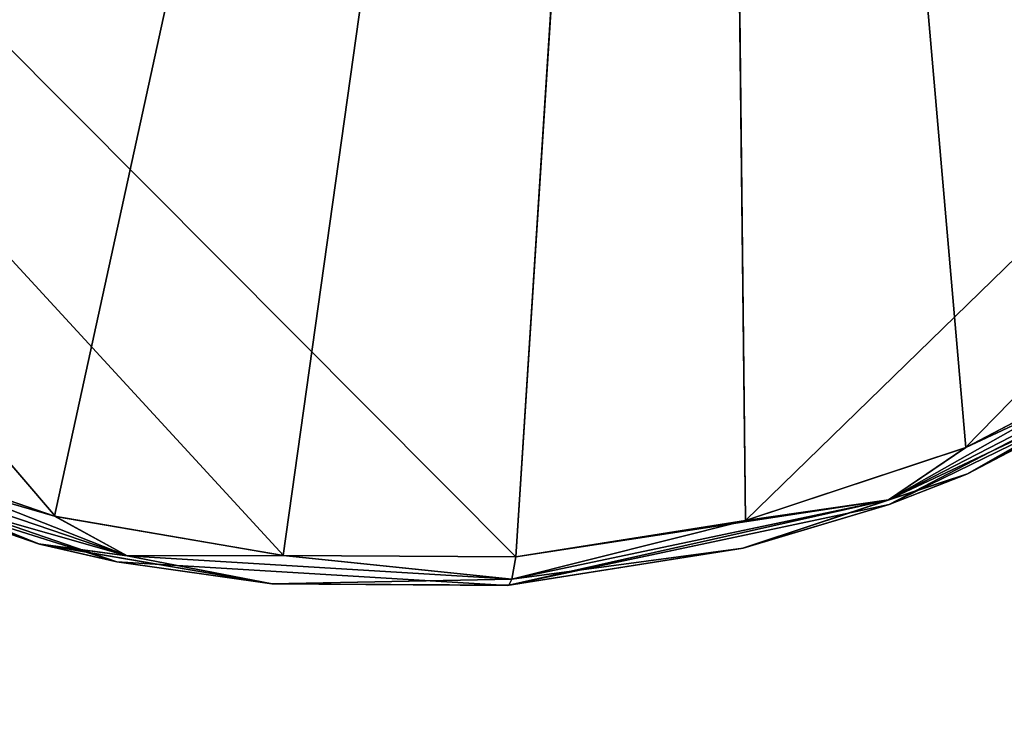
# Model space of a CAD drawing. Header units: millimetres. Extents: x -125 to 125, y -46 to 12.
# Tile 176 of 256: x 37.45 to 40.84, y -45.08 to -42.66. Entities that reach past the tile are written whole.
import ezdxf

# ---------------------------------------------------------------- set-up
doc = ezdxf.new("R2010")
doc.units = ezdxf.units.MM
doc.header["$LTSCALE"] = 26.699852
for name, color, linetype in [('130', 7, 'CONTINUOUS'), ('182', 7, 'CONTINUOUS'), ('183', 7, 'CONTINUOUS'), ('206', 7, 'CONTINUOUS'), ('247', 7, 'CONTINUOUS')]:
    doc.layers.add(name, color=color, linetype=linetype)

msp = doc.modelspace()

# ---------------------------------------------------------------- linework, layer by layer
at = {"layer": '130', "linetype": 'CONTINUOUS'}
for points in [[(41.6388, -43.708, 48.5863), (40.4447, -44.3281, 60.5438), (40.4447, -44.3281, 48.5863), (41.6388, -43.708, 48.5863)], [(41.6388, -43.708, 12.7137), (40.4447, -44.3281, 12.7137), (41.6388, -43.708, 0.7562), (41.6388, -43.708, 12.7137)], [(41.6388, -43.708, -11.2013), (40.4447, -44.3281, 0.7562), (40.4447, -44.3281, -11.2013), (41.6388, -43.708, -11.2013)], [(41.6388, -43.708, 60.5438), (40.4447, -44.3281, 60.5438), (41.6388, -43.708, 48.5863), (41.6388, -43.708, 60.5438)], [(41.6388, -43.708, 0.7562), (40.4447, -44.3281, 12.7137), (40.4447, -44.3281, 0.7562), (41.6388, -43.708, 0.7562)], [(41.6388, -43.708, 0.7562), (40.4447, -44.3281, 0.7562), (41.6388, -43.708, -11.2013), (41.6388, -43.708, 0.7562)], [(41.6388, -43.708, 72.5013), (40.4447, -44.3281, 72.5013), (41.6388, -43.708, 60.5438), (41.6388, -43.708, 72.5013)], [(41.6388, -43.708, 36.6287), (40.4447, -44.3281, 36.6287), (41.6388, -43.708, 24.6712), (41.6388, -43.708, 36.6287)], [(41.6388, -43.708, 24.6712), (40.4447, -44.3281, 36.6287), (40.4447, -44.3281, 24.6712), (41.6388, -43.708, 24.6712)], [(41.6388, -43.708, 36.6287), (40.4447, -44.3281, 48.5863), (40.4447, -44.3281, 36.6287), (41.6388, -43.708, 36.6287)], [(41.6388, -43.708, 60.5438), (40.4447, -44.3281, 72.5013), (40.4447, -44.3281, 60.5438), (41.6388, -43.708, 60.5438)], [(41.6388, -43.708, 48.5863), (40.4447, -44.3281, 48.5863), (41.6388, -43.708, 36.6287), (41.6388, -43.708, 48.5863)], [(41.6388, -43.708, 24.6712), (40.4447, -44.3281, 24.6712), (41.6388, -43.708, 12.7137), (41.6388, -43.708, 24.6712)], [(41.6388, -43.708, 12.7137), (40.4447, -44.3281, 24.6712), (40.4447, -44.3281, 12.7137), (41.6388, -43.708, 12.7137)], [(41.6388, -43.708, 96.4163), (40.4447, -44.3281, 96.4163), (41.6388, -43.708, 84.4588), (41.6388, -43.708, 96.4163)], [(41.6388, -43.708, 84.4588), (40.4447, -44.3281, 96.4163), (40.4447, -44.3281, 84.4588), (41.6388, -43.708, 84.4588)], [(41.6388, -43.708, 96.4163), (40.4447, -44.3281, 108.3738), (40.4447, -44.3281, 96.4163), (41.6388, -43.708, 96.4163)], [(41.6388, -43.708, -59.0314), (40.4447, -44.3281, -59.0314), (41.6388, -43.708, -70.9889), (41.6388, -43.708, -59.0314)], [(41.6388, -43.708, 84.4588), (40.4447, -44.3281, 84.4588), (41.6388, -43.708, 72.5013), (41.6388, -43.708, 84.4588)], [(41.6388, -43.708, 72.5013), (40.4447, -44.3281, 84.4588), (40.4447, -44.3281, 72.5013), (41.6388, -43.708, 72.5013)], [(41.6388, -43.708, -70.9889), (40.4447, -44.3281, -59.0314), (40.4447, -44.3281, -70.9889), (41.6388, -43.708, -70.9889)], [(41.6388, -43.708, -106.8615), (41.6388, -43.708, -94.9039), (40.4447, -44.3281, -94.9039), (41.6388, -43.708, -106.8615)], [(41.6388, -43.708, 108.3738), (40.7142, -44.2227, 117.111), (40.4447, -44.3281, 108.3738), (41.6388, -43.708, 108.3738)], [(40.4447, -44.3281, -106.8615), (41.6388, -43.708, -106.8615), (40.4447, -44.3281, -94.9039), (40.4447, -44.3281, -106.8615)], [(41.6388, -43.708, -106.8615), (40.4447, -44.3281, -106.8615), (41.426, -43.85, -116.8732), (41.6388, -43.708, -106.8615)], [(41.6388, -43.708, 108.3738), (40.4447, -44.3281, 108.3738), (41.6388, -43.708, 96.4163), (41.6388, -43.708, 108.3738)], [(41.6388, -43.708, -23.1588), (40.4447, -44.3281, -23.1588), (41.6388, -43.708, -35.1164), (41.6388, -43.708, -23.1588)], [(41.6388, -43.708, -94.9039), (40.4447, -44.3281, -82.9464), (40.4447, -44.3281, -94.9039), (41.6388, -43.708, -94.9039)], [(41.6388, -43.708, -82.9464), (40.4447, -44.3281, -82.9464), (41.6388, -43.708, -94.9039), (41.6388, -43.708, -82.9464)], [(41.6388, -43.708, -35.1164), (40.4447, -44.3281, -23.1588), (40.4447, -44.3281, -35.1164), (41.6388, -43.708, -35.1164)], [(41.6388, -43.708, -23.1588), (40.4447, -44.3281, -11.2013), (40.4447, -44.3281, -23.1588), (41.6388, -43.708, -23.1588)], [(41.6388, -43.708, -11.2013), (40.4447, -44.3281, -11.2013), (41.6388, -43.708, -23.1588), (41.6388, -43.708, -11.2013)], [(41.6388, -43.708, -59.0314), (40.4447, -44.3281, -47.0739), (40.4447, -44.3281, -59.0314), (41.6388, -43.708, -59.0314)], [(41.6388, -43.708, -47.0739), (40.4447, -44.3281, -47.0739), (41.6388, -43.708, -59.0314), (41.6388, -43.708, -47.0739)], [(41.6388, -43.708, -70.9889), (40.4447, -44.3281, -70.9889), (41.6388, -43.708, -82.9464), (41.6388, -43.708, -70.9889)], [(41.6388, -43.708, -35.1164), (40.4447, -44.3281, -35.1164), (41.6388, -43.708, -47.0739), (41.6388, -43.708, -35.1164)], [(41.6388, -43.708, -47.0739), (40.4447, -44.3281, -35.1164), (40.4447, -44.3281, -47.0739), (41.6388, -43.708, -47.0739)], [(41.6388, -43.708, -82.9464), (40.4447, -44.3281, -70.9889), (40.4447, -44.3281, -82.9464), (41.6388, -43.708, -82.9464)], [(41.4311, -43.8468, 116.8715), (40.7142, -44.2227, 117.111), (41.6388, -43.708, 108.3738), (41.4311, -43.8468, 116.8715)], [(41.426, -43.85, -116.8732), (40.4447, -44.3281, -106.8615), (40.7117, -44.2237, -117.1118), (41.426, -43.85, -116.8732)], [(37.7856, -44.5256, 72.5013), (36.5131, -44.0887, 72.5013), (37.7856, -44.5256, 60.5438), (37.7856, -44.5256, 72.5013)], [(37.7856, -44.5256, 12.7137), (36.5131, -44.0887, 24.6712), (36.5131, -44.0887, 12.7137), (37.7856, -44.5256, 12.7137)], [(37.7856, -44.5256, 84.4588), (36.5131, -44.0887, 84.4588), (37.7856, -44.5256, 72.5013), (37.7856, -44.5256, 84.4588)], [(37.7856, -44.5256, 0.7562), (36.5131, -44.0887, 0.7562), (37.7856, -44.5256, -11.2013), (37.7856, -44.5256, 0.7562)], [(37.7856, -44.5256, 0.7562), (36.5131, -44.0887, 12.7137), (36.5131, -44.0887, 0.7562), (37.7856, -44.5256, 0.7562)], [(37.7856, -44.5256, 60.5438), (36.5131, -44.0887, 72.5013), (36.5131, -44.0887, 60.5438), (37.7856, -44.5256, 60.5438)], [(37.7856, -44.5256, 12.7137), (36.5131, -44.0887, 12.7137), (37.7856, -44.5256, 0.7562), (37.7856, -44.5256, 12.7137)], [(37.7856, -44.5256, 48.5863), (36.5131, -44.0887, 48.5863), (37.7856, -44.5256, 36.6287), (37.7856, -44.5256, 48.5863)], [(37.7856, -44.5256, 36.6287), (36.5131, -44.0887, 48.5863), (36.5131, -44.0887, 36.6287), (37.7856, -44.5256, 36.6287)], [(37.7856, -44.5256, 60.5438), (36.5131, -44.0887, 60.5438), (37.7856, -44.5256, 48.5863), (37.7856, -44.5256, 60.5438)], [(37.7856, -44.5256, 24.6712), (36.5131, -44.0887, 24.6712), (37.7856, -44.5256, 12.7137), (37.7856, -44.5256, 24.6712)], [(37.7856, -44.5256, 36.6287), (36.5131, -44.0887, 36.6287), (37.7856, -44.5256, 24.6712), (37.7856, -44.5256, 36.6287)], [(37.7856, -44.5256, 72.5013), (36.5131, -44.0887, 84.4588), (36.5131, -44.0887, 72.5013), (37.7856, -44.5256, 72.5013)], [(37.7856, -44.5256, 24.6712), (36.5131, -44.0887, 36.6287), (36.5131, -44.0887, 24.6712), (37.7856, -44.5256, 24.6712)], [(37.7856, -44.5256, 48.5863), (36.5131, -44.0887, 60.5438), (36.5131, -44.0887, 48.5863), (37.7856, -44.5256, 48.5863)], [(37.7856, -44.5256, 96.4163), (36.5131, -44.0887, 96.4163), (37.7856, -44.5256, 84.4588), (37.7856, -44.5256, 96.4163)], [(37.7856, -44.5256, 108.3738), (36.5131, -44.0887, 108.3738), (37.7856, -44.5256, 96.4163), (37.7856, -44.5256, 108.3738)], [(37.7856, -44.5256, 96.4163), (36.5131, -44.0887, 108.3738), (36.5131, -44.0887, 96.4163), (37.7856, -44.5256, 96.4163)], [(37.7856, -44.5256, -59.0314), (36.5131, -44.0887, -59.0314), (37.7856, -44.5256, -70.9889), (37.7856, -44.5256, -59.0314)], [(37.7856, -44.5256, 84.4588), (36.5131, -44.0887, 96.4163), (36.5131, -44.0887, 84.4588), (37.7856, -44.5256, 84.4588)], [(37.7856, -44.5256, 108.3738), (36.7552, -44.2023, 118.3877), (36.5131, -44.0887, 108.3738), (37.7856, -44.5256, 108.3738)], [(37.5153, -44.4641, -118.1489), (36.5131, -44.0887, -106.8615), (36.7488, -44.1995, -118.3897), (37.5153, -44.4641, -118.1489)], [(36.5131, -44.0887, -106.8615), (37.7856, -44.5256, -106.8615), (36.5131, -44.0887, -94.9039), (36.5131, -44.0887, -106.8615)], [(37.7856, -44.5256, -106.8615), (36.5131, -44.0887, -106.8615), (37.5153, -44.4641, -118.1489), (37.7856, -44.5256, -106.8615)], [(37.7856, -44.5256, -106.8615), (37.7856, -44.5256, -94.9039), (36.5131, -44.0887, -94.9039), (37.7856, -44.5256, -106.8615)], [(37.7856, -44.5256, -59.0314), (36.5131, -44.0887, -47.0739), (36.5131, -44.0887, -59.0314), (37.7856, -44.5256, -59.0314)], [(37.7856, -44.5256, -82.9464), (36.5131, -44.0887, -82.9464), (37.7856, -44.5256, -94.9039), (37.7856, -44.5256, -82.9464)], [(37.7856, -44.5256, -35.1164), (36.5131, -44.0887, -23.1588), (36.5131, -44.0887, -35.1164), (37.7856, -44.5256, -35.1164)], [(37.7856, -44.5256, -23.1588), (36.5131, -44.0887, -23.1588), (37.7856, -44.5256, -35.1164), (37.7856, -44.5256, -23.1588)], [(37.7856, -44.5256, -94.9039), (36.5131, -44.0887, -82.9464), (36.5131, -44.0887, -94.9039), (37.7856, -44.5256, -94.9039)], [(37.7856, -44.5256, -11.2013), (36.5131, -44.0887, 0.7562), (36.5131, -44.0887, -11.2013), (37.7856, -44.5256, -11.2013)], [(37.7856, -44.5256, -23.1588), (36.5131, -44.0887, -11.2013), (36.5131, -44.0887, -23.1588), (37.7856, -44.5256, -23.1588)], [(37.7856, -44.5256, -11.2013), (36.5131, -44.0887, -11.2013), (37.7856, -44.5256, -23.1588), (37.7856, -44.5256, -11.2013)], [(37.7856, -44.5256, -47.0739), (36.5131, -44.0887, -35.1164), (36.5131, -44.0887, -47.0739), (37.7856, -44.5256, -47.0739)], [(37.7856, -44.5256, -70.9889), (36.5131, -44.0887, -59.0314), (36.5131, -44.0887, -70.9889), (37.7856, -44.5256, -70.9889)], [(37.7856, -44.5256, -47.0739), (36.5131, -44.0887, -47.0739), (37.7856, -44.5256, -59.0314), (37.7856, -44.5256, -47.0739)], [(37.7856, -44.5256, -35.1164), (36.5131, -44.0887, -35.1164), (37.7856, -44.5256, -47.0739), (37.7856, -44.5256, -35.1164)], [(37.7856, -44.5256, -70.9889), (36.5131, -44.0887, -70.9889), (37.7856, -44.5256, -82.9464), (37.7856, -44.5256, -70.9889)], [(37.7856, -44.5256, -82.9464), (36.5131, -44.0887, -70.9889), (36.5131, -44.0887, -82.9464), (37.7856, -44.5256, -82.9464)], [(37.5189, -44.4651, 118.1478), (36.7552, -44.2023, 118.3877), (37.7856, -44.5256, 108.3738), (37.5189, -44.4651, 118.1478)], [(40.7117, -44.2237, -117.1118), (40.4447, -44.3281, -106.8615), (39.9407, -44.4793, -117.3669), (40.7117, -44.2237, -117.1118)], [(40.7142, -44.2227, 117.111), (39.9413, -44.4791, 117.3667), (40.4447, -44.3281, 108.3738), (40.7142, -44.2227, 117.111)], [(40.4447, -44.3281, 60.5438), (39.1286, -44.6074, 72.5013), (39.1286, -44.6074, 60.5438), (40.4447, -44.3281, 60.5438)], [(40.4447, -44.3281, -11.2013), (39.1286, -44.6074, 0.7562), (39.1286, -44.6074, -11.2013), (40.4447, -44.3281, -11.2013)], [(40.4447, -44.3281, 72.5013), (39.1286, -44.6074, 84.4588), (39.1286, -44.6074, 72.5013), (40.4447, -44.3281, 72.5013)], [(40.4447, -44.3281, 0.7562), (39.1286, -44.6074, 0.7562), (40.4447, -44.3281, -11.2013), (40.4447, -44.3281, 0.7562)], [(40.4447, -44.3281, 12.7137), (39.1286, -44.6074, 12.7137), (40.4447, -44.3281, 0.7562), (40.4447, -44.3281, 12.7137)], [(40.4447, -44.3281, 0.7562), (39.1286, -44.6074, 12.7137), (39.1286, -44.6074, 0.7562), (40.4447, -44.3281, 0.7562)], [(40.4447, -44.3281, 60.5438), (39.1286, -44.6074, 60.5438), (40.4447, -44.3281, 48.5863), (40.4447, -44.3281, 60.5438)], [(40.4447, -44.3281, 36.6287), (39.1286, -44.6074, 36.6287), (40.4447, -44.3281, 24.6712), (40.4447, -44.3281, 36.6287)], [(40.4447, -44.3281, 24.6712), (39.1286, -44.6074, 36.6287), (39.1286, -44.6074, 24.6712), (40.4447, -44.3281, 24.6712)], [(40.4447, -44.3281, 48.5863), (39.1286, -44.6074, 48.5863), (40.4447, -44.3281, 36.6287), (40.4447, -44.3281, 48.5863)], [(40.4447, -44.3281, 36.6287), (39.1286, -44.6074, 48.5863), (39.1286, -44.6074, 36.6287), (40.4447, -44.3281, 36.6287)], [(40.4447, -44.3281, 48.5863), (39.1286, -44.6074, 60.5438), (39.1286, -44.6074, 48.5863), (40.4447, -44.3281, 48.5863)], [(40.4447, -44.3281, 24.6712), (39.1286, -44.6074, 24.6712), (40.4447, -44.3281, 12.7137), (40.4447, -44.3281, 24.6712)], [(40.4447, -44.3281, 12.7137), (39.1286, -44.6074, 24.6712), (39.1286, -44.6074, 12.7137), (40.4447, -44.3281, 12.7137)], [(40.4447, -44.3281, 72.5013), (39.1286, -44.6074, 72.5013), (40.4447, -44.3281, 60.5438), (40.4447, -44.3281, 72.5013)], [(40.4447, -44.3281, 96.4163), (39.1286, -44.6074, 96.4163), (40.4447, -44.3281, 84.4588), (40.4447, -44.3281, 96.4163)], [(40.4447, -44.3281, 84.4588), (39.1286, -44.6074, 96.4163), (39.1286, -44.6074, 84.4588), (40.4447, -44.3281, 84.4588)], [(40.4447, -44.3281, 108.3738), (39.1286, -44.6074, 108.3738), (40.4447, -44.3281, 96.4163), (40.4447, -44.3281, 108.3738)], [(40.4447, -44.3281, 96.4163), (39.1286, -44.6074, 108.3738), (39.1286, -44.6074, 96.4163), (40.4447, -44.3281, 96.4163)], [(40.4447, -44.3281, -59.0314), (39.1286, -44.6074, -59.0314), (40.4447, -44.3281, -70.9889), (40.4447, -44.3281, -59.0314)], [(40.4447, -44.3281, -70.9889), (39.1286, -44.6074, -59.0314), (39.1286, -44.6074, -70.9889), (40.4447, -44.3281, -70.9889)], [(40.4447, -44.3281, 84.4588), (39.1286, -44.6074, 84.4588), (40.4447, -44.3281, 72.5013), (40.4447, -44.3281, 84.4588)], [(40.4447, -44.3281, -106.8615), (40.4447, -44.3281, -94.9039), (39.1286, -44.6074, -94.9039), (40.4447, -44.3281, -106.8615)], [(40.4447, -44.3281, 108.3738), (39.135, -44.6069, 117.6302), (39.1286, -44.6074, 108.3738), (40.4447, -44.3281, 108.3738)], [(39.1286, -44.6074, -106.8615), (40.4447, -44.3281, -106.8615), (39.1286, -44.6074, -94.9039), (39.1286, -44.6074, -106.8615)], [(40.4447, -44.3281, -106.8615), (39.1286, -44.6074, -106.8615), (39.9407, -44.4793, -117.3669), (40.4447, -44.3281, -106.8615)], [(40.4447, -44.3281, -23.1588), (39.1286, -44.6074, -23.1588), (40.4447, -44.3281, -35.1164), (40.4447, -44.3281, -23.1588)], [(40.4447, -44.3281, -82.9464), (39.1286, -44.6074, -82.9464), (40.4447, -44.3281, -94.9039), (40.4447, -44.3281, -82.9464)], [(40.4447, -44.3281, -94.9039), (39.1286, -44.6074, -82.9464), (39.1286, -44.6074, -94.9039), (40.4447, -44.3281, -94.9039)], [(40.4447, -44.3281, -35.1164), (39.1286, -44.6074, -23.1588), (39.1286, -44.6074, -35.1164), (40.4447, -44.3281, -35.1164)], [(40.4447, -44.3281, -11.2013), (39.1286, -44.6074, -11.2013), (40.4447, -44.3281, -23.1588), (40.4447, -44.3281, -11.2013)], [(40.4447, -44.3281, -23.1588), (39.1286, -44.6074, -11.2013), (39.1286, -44.6074, -23.1588), (40.4447, -44.3281, -23.1588)], [(40.4447, -44.3281, -47.0739), (39.1286, -44.6074, -47.0739), (40.4447, -44.3281, -59.0314), (40.4447, -44.3281, -47.0739)], [(40.4447, -44.3281, -59.0314), (39.1286, -44.6074, -47.0739), (39.1286, -44.6074, -59.0314), (40.4447, -44.3281, -59.0314)], [(40.4447, -44.3281, -82.9464), (39.1286, -44.6074, -70.9889), (39.1286, -44.6074, -82.9464), (40.4447, -44.3281, -82.9464)], [(40.4447, -44.3281, -47.0739), (39.1286, -44.6074, -35.1164), (39.1286, -44.6074, -47.0739), (40.4447, -44.3281, -47.0739)], [(40.4447, -44.3281, -70.9889), (39.1286, -44.6074, -70.9889), (40.4447, -44.3281, -82.9464), (40.4447, -44.3281, -70.9889)], [(40.4447, -44.3281, -35.1164), (39.1286, -44.6074, -35.1164), (40.4447, -44.3281, -47.0739), (40.4447, -44.3281, -35.1164)], [(39.9413, -44.4791, 117.3667), (39.135, -44.6069, 117.6302), (40.4447, -44.3281, 108.3738), (39.9413, -44.4791, 117.3667)], [(38.3183, -44.6017, -117.8935), (37.7856, -44.5256, -106.8615), (37.5153, -44.4641, -118.1489), (38.3183, -44.6017, -117.8935)], [(38.3196, -44.6018, 117.8931), (37.5189, -44.4651, 118.1478), (37.7856, -44.5256, 108.3738), (38.3196, -44.6018, 117.8931)], [(39.9407, -44.4793, -117.3669), (39.1286, -44.6074, -106.8615), (39.1348, -44.6069, -117.6303), (39.9407, -44.4793, -117.3669)], [(39.1286, -44.6074, 72.5013), (37.7856, -44.5256, 72.5013), (39.1286, -44.6074, 60.5438), (39.1286, -44.6074, 72.5013)], [(39.1286, -44.6074, 0.7562), (37.7856, -44.5256, 0.7562), (39.1286, -44.6074, -11.2013), (39.1286, -44.6074, 0.7562)], [(39.1286, -44.6074, 60.5438), (37.7856, -44.5256, 60.5438), (39.1286, -44.6074, 48.5863), (39.1286, -44.6074, 60.5438)], [(39.1286, -44.6074, 60.5438), (37.7856, -44.5256, 72.5013), (37.7856, -44.5256, 60.5438), (39.1286, -44.6074, 60.5438)], [(39.1286, -44.6074, 12.7137), (37.7856, -44.5256, 12.7137), (39.1286, -44.6074, 0.7562), (39.1286, -44.6074, 12.7137)], [(39.1286, -44.6074, 0.7562), (37.7856, -44.5256, 12.7137), (37.7856, -44.5256, 0.7562), (39.1286, -44.6074, 0.7562)], [(39.1286, -44.6074, 36.6287), (37.7856, -44.5256, 36.6287), (39.1286, -44.6074, 24.6712), (39.1286, -44.6074, 36.6287)], [(39.1286, -44.6074, 48.5863), (37.7856, -44.5256, 48.5863), (39.1286, -44.6074, 36.6287), (39.1286, -44.6074, 48.5863)], [(39.1286, -44.6074, 36.6287), (37.7856, -44.5256, 48.5863), (37.7856, -44.5256, 36.6287), (39.1286, -44.6074, 36.6287)], [(39.1286, -44.6074, 48.5863), (37.7856, -44.5256, 60.5438), (37.7856, -44.5256, 48.5863), (39.1286, -44.6074, 48.5863)], [(39.1286, -44.6074, 72.5013), (37.7856, -44.5256, 84.4588), (37.7856, -44.5256, 72.5013), (39.1286, -44.6074, 72.5013)], [(39.1286, -44.6074, 24.6712), (37.7856, -44.5256, 24.6712), (39.1286, -44.6074, 12.7137), (39.1286, -44.6074, 24.6712)], [(39.1286, -44.6074, 12.7137), (37.7856, -44.5256, 24.6712), (37.7856, -44.5256, 12.7137), (39.1286, -44.6074, 12.7137)], [(39.1286, -44.6074, 24.6712), (37.7856, -44.5256, 36.6287), (37.7856, -44.5256, 24.6712), (39.1286, -44.6074, 24.6712)], [(39.1286, -44.6074, -11.2013), (37.7856, -44.5256, 0.7562), (37.7856, -44.5256, -11.2013), (39.1286, -44.6074, -11.2013)], [(39.1286, -44.6074, 96.4163), (37.7856, -44.5256, 96.4163), (39.1286, -44.6074, 84.4588), (39.1286, -44.6074, 96.4163)], [(39.1286, -44.6074, 84.4588), (37.7856, -44.5256, 96.4163), (37.7856, -44.5256, 84.4588), (39.1286, -44.6074, 84.4588)], [(39.1286, -44.6074, 108.3738), (37.7856, -44.5256, 108.3738), (39.1286, -44.6074, 96.4163), (39.1286, -44.6074, 108.3738)], [(39.1286, -44.6074, 96.4163), (37.7856, -44.5256, 108.3738), (37.7856, -44.5256, 96.4163), (39.1286, -44.6074, 96.4163)], [(39.1286, -44.6074, -59.0314), (37.7856, -44.5256, -59.0314), (39.1286, -44.6074, -70.9889), (39.1286, -44.6074, -59.0314)], [(39.1286, -44.6074, -70.9889), (37.7856, -44.5256, -59.0314), (37.7856, -44.5256, -70.9889), (39.1286, -44.6074, -70.9889)], [(39.1286, -44.6074, 84.4588), (37.7856, -44.5256, 84.4588), (39.1286, -44.6074, 72.5013), (39.1286, -44.6074, 84.4588)], [(39.1286, -44.6074, 108.3738), (38.3196, -44.6018, 117.8931), (37.7856, -44.5256, 108.3738), (39.1286, -44.6074, 108.3738)], [(37.7856, -44.5256, -106.8615), (39.1286, -44.6074, -106.8615), (37.7856, -44.5256, -94.9039), (37.7856, -44.5256, -106.8615)], [(39.1286, -44.6074, -106.8615), (37.7856, -44.5256, -106.8615), (38.3183, -44.6017, -117.8935), (39.1286, -44.6074, -106.8615)], [(39.1286, -44.6074, -106.8615), (39.1286, -44.6074, -94.9039), (37.7856, -44.5256, -94.9039), (39.1286, -44.6074, -106.8615)], [(39.1286, -44.6074, -82.9464), (37.7856, -44.5256, -82.9464), (39.1286, -44.6074, -94.9039), (39.1286, -44.6074, -82.9464)], [(39.1286, -44.6074, -94.9039), (37.7856, -44.5256, -82.9464), (37.7856, -44.5256, -94.9039), (39.1286, -44.6074, -94.9039)], [(39.1286, -44.6074, -35.1164), (37.7856, -44.5256, -23.1588), (37.7856, -44.5256, -35.1164), (39.1286, -44.6074, -35.1164)], [(39.1286, -44.6074, -23.1588), (37.7856, -44.5256, -23.1588), (39.1286, -44.6074, -35.1164), (39.1286, -44.6074, -23.1588)], [(39.1286, -44.6074, -11.2013), (37.7856, -44.5256, -11.2013), (39.1286, -44.6074, -23.1588), (39.1286, -44.6074, -11.2013)], [(39.1286, -44.6074, -23.1588), (37.7856, -44.5256, -11.2013), (37.7856, -44.5256, -23.1588), (39.1286, -44.6074, -23.1588)], [(39.1286, -44.6074, -47.0739), (37.7856, -44.5256, -35.1164), (37.7856, -44.5256, -47.0739), (39.1286, -44.6074, -47.0739)], [(39.1286, -44.6074, -59.0314), (37.7856, -44.5256, -47.0739), (37.7856, -44.5256, -59.0314), (39.1286, -44.6074, -59.0314)], [(39.1286, -44.6074, -47.0739), (37.7856, -44.5256, -47.0739), (39.1286, -44.6074, -59.0314), (39.1286, -44.6074, -47.0739)], [(39.1286, -44.6074, -82.9464), (37.7856, -44.5256, -70.9889), (37.7856, -44.5256, -82.9464), (39.1286, -44.6074, -82.9464)], [(39.1286, -44.6074, -35.1164), (37.7856, -44.5256, -35.1164), (39.1286, -44.6074, -47.0739), (39.1286, -44.6074, -35.1164)], [(39.1286, -44.6074, -70.9889), (37.7856, -44.5256, -70.9889), (39.1286, -44.6074, -82.9464), (39.1286, -44.6074, -70.9889)], [(39.1348, -44.6069, -117.6303), (39.1286, -44.6074, -106.8615), (38.3183, -44.6017, -117.8935), (39.1348, -44.6069, -117.6303)], [(39.135, -44.6069, 117.6302), (38.3196, -44.6018, 117.8931), (39.1286, -44.6074, 108.3738), (39.135, -44.6069, 117.6302)]]:
    msp.add_3dface(points, dxfattribs=at)
at = {"layer": '182', "color": 7, "linetype": 'CONTINUOUS'}
for points in [[(28.7029, -33.9986, -120.8897), (39.8336, -33.9986, -117.6922), (28.8841, -44.9161, -120.6506), (28.7029, -33.9986, -120.8897)], [(28.8841, -44.9161, -120.6506), (39.8336, -33.9986, -117.6922), (29.6663, -45.0635, -120.458), (28.8841, -44.9161, -120.6506)], [(29.6663, -45.0635, -120.458), (39.8336, -33.9986, -117.6922), (30.4633, -45.0823, -120.2586), (29.6663, -45.0635, -120.458)], [(30.4633, -45.0823, -120.2586), (39.8336, -33.9986, -117.6922), (31.2528, -44.9719, -120.0578), (30.4633, -45.0823, -120.2586)], [(31.2528, -44.9719, -120.0578), (39.8336, -33.9986, -117.6922), (32.0123, -44.7358, -119.8618), (31.2528, -44.9719, -120.0578)], [(32.0123, -44.7358, -119.8618), (39.8336, -33.9986, -117.6922), (32.7206, -44.3819, -119.6768), (32.0123, -44.7358, -119.8618)], [(32.7206, -44.3819, -119.6768), (39.8336, -33.9986, -117.6922), (33.9205, -43.3599, -119.3608), (32.7206, -44.3819, -119.6768)], [(33.9205, -43.3599, -119.3608), (39.8336, -33.9986, -117.6922), (34.26, -43.0915, -119.2687), (33.9205, -43.3599, -119.3608)], [(34.26, -43.0915, -119.2687), (39.8336, -33.9986, -117.6922), (34.465, -43.0117, -119.211), (34.26, -43.0915, -119.2687)], [(34.465, -43.0117, -119.211), (39.8336, -33.9986, -117.6922), (34.6831, -42.9741, -119.1485), (34.465, -43.0117, -119.211)], [(34.6831, -42.9741, -119.1485), (39.8336, -33.9986, -117.6922), (34.9047, -42.9809, -119.0836), (34.6831, -42.9741, -119.1485)], [(34.9047, -42.9809, -119.0836), (39.8336, -33.9986, -117.6922), (35.1199, -43.0318, -119.0194), (34.9047, -42.9809, -119.0836)], [(35.1199, -43.0318, -119.0194), (39.8336, -33.9986, -117.6922), (35.3196, -43.1241, -118.9586), (35.1199, -43.0318, -119.0194)], [(35.3196, -43.1241, -118.9586), (39.8336, -33.9986, -117.6922), (35.4988, -43.2558, -118.9028), (35.3196, -43.1241, -118.9586)], [(35.4988, -43.2558, -118.9028), (39.8336, -33.9986, -117.6922), (36.8187, -44.1097, -118.4852), (35.4988, -43.2558, -118.9028)], [(36.8187, -44.1097, -118.4852), (39.8336, -33.9986, -117.6922), (37.5704, -44.369, -118.2442), (36.8187, -44.1097, -118.4852)], [(37.5704, -44.369, -118.2442), (39.8336, -33.9986, -117.6922), (38.358, -44.5038, -117.9886), (37.5704, -44.369, -118.2442)], [(38.358, -44.5038, -117.9886), (39.8336, -33.9986, -117.6922), (39.1588, -44.5089, -117.7252), (38.358, -44.5038, -117.9886)], [(39.1588, -44.5089, -117.7252), (39.8336, -33.9986, -117.6922), (39.9492, -44.3839, -117.4616), (39.1588, -44.5089, -117.7252)], [(39.8336, -33.9986, -117.6922), (50.6183, -33.9986, -113.4723), (39.9492, -44.3839, -117.4616), (39.8336, -33.9986, -117.6922)], [(39.9492, -44.3839, -117.4616), (50.6183, -33.9986, -113.4723), (40.7055, -44.1334, -117.2063), (39.9492, -44.3839, -117.4616)], [(40.7055, -44.1334, -117.2063), (50.6183, -33.9986, -113.4723), (41.406, -43.7672, -116.9674), (40.7055, -44.1334, -117.2063)]]:
    msp.add_3dface(points, dxfattribs=at)
at = {"layer": '183', "color": 7, "linetype": 'CONTINUOUS'}
for points in [[(37.5739, -44.3699, 118.2431), (28.6996, -33.9986, 120.8905), (36.8249, -44.1124, 118.4832), (37.5739, -44.3699, 118.2431)], [(38.3593, -44.504, 117.9882), (28.6996, -33.9986, 120.8905), (37.5739, -44.3699, 118.2431), (38.3593, -44.504, 117.9882)], [(39.159, -44.5089, 117.7251), (28.6996, -33.9986, 120.8905), (38.3593, -44.504, 117.9882), (39.159, -44.5089, 117.7251)], [(39.8304, -33.9986, 117.6933), (28.6996, -33.9986, 120.8905), (39.159, -44.5089, 117.7251), (39.8304, -33.9986, 117.6933)], [(39.9498, -44.3837, 117.4614), (39.8304, -33.9986, 117.6933), (39.159, -44.5089, 117.7251), (39.9498, -44.3837, 117.4614)], [(40.7078, -44.1324, 117.2055), (39.8304, -33.9986, 117.6933), (39.9498, -44.3837, 117.4614), (40.7078, -44.1324, 117.2055)], [(41.411, -43.764, 116.9657), (39.8304, -33.9986, 117.6933), (40.7078, -44.1324, 117.2055), (41.411, -43.764, 116.9657)], [(42.5812, -42.7303, 116.564), (39.8304, -33.9986, 117.6933), (41.411, -43.764, 116.9657), (42.5812, -42.7303, 116.564)], [(42.9152, -42.4568, 116.4465), (39.8304, -33.9986, 117.6933), (42.5812, -42.7303, 116.564), (42.9152, -42.4568, 116.4465)], [(50.6152, -33.9986, 113.4737), (39.8304, -33.9986, 117.6933), (50.0892, -43.0033, 113.5351), (50.6152, -33.9986, 113.4737)], [(45.4833, -43.4289, 115.4494), (39.8304, -33.9986, 117.6933), (44.1576, -42.6003, 115.9784), (45.4833, -43.4289, 115.4494)], [(46.2392, -43.6773, 115.1441), (39.8304, -33.9986, 117.6933), (45.4833, -43.4289, 115.4494), (46.2392, -43.6773, 115.1441)], [(47.0322, -43.8007, 114.8202), (39.8304, -33.9986, 117.6933), (46.2392, -43.6773, 115.1441), (47.0322, -43.8007, 114.8202)], [(47.8389, -43.7929, 114.4865), (39.8304, -33.9986, 117.6933), (47.0322, -43.8007, 114.8202), (47.8389, -43.7929, 114.4865)], [(48.634, -43.6528, 114.1537), (39.8304, -33.9986, 117.6933), (47.8389, -43.7929, 114.4865), (48.634, -43.6528, 114.1537)], [(49.3921, -43.3858, 113.8328), (39.8304, -33.9986, 117.6933), (48.634, -43.6528, 114.1537), (49.3921, -43.3858, 113.8328)], [(50.0892, -43.0033, 113.5351), (39.8304, -33.9986, 117.6933), (49.3921, -43.3858, 113.8328), (50.0892, -43.0033, 113.5351)]]:
    msp.add_3dface(points, dxfattribs=at)
at = {"layer": '206', "linetype": 'CONTINUOUS'}
for points in [[(40.7078, -44.1324, 117.2055), (40.4426, -44.3121, 117.2559), (41.63, -43.7, 116.851), (40.7078, -44.1324, 117.2055)], [(40.4426, -44.3121, 117.2559), (41.4311, -43.8468, 116.8715), (41.63, -43.7, 116.851), (40.4426, -44.3121, 117.2559)], [(41.411, -43.764, 116.9657), (40.7078, -44.1324, 117.2055), (41.63, -43.7, 116.851), (41.411, -43.764, 116.9657)], [(40.7142, -44.2227, 117.111), (41.4311, -43.8468, 116.8715), (40.4426, -44.3121, 117.2559), (40.7142, -44.2227, 117.111)], [(36.8249, -44.1124, 118.4832), (36.5558, -44.0751, 118.5296), (37.8202, -44.5059, 118.1243), (36.8249, -44.1124, 118.4832)], [(36.7552, -44.2023, 118.3877), (37.5189, -44.4651, 118.1478), (36.5558, -44.0751, 118.5296), (36.7552, -44.2023, 118.3877)], [(36.5558, -44.0751, 118.5296), (37.5189, -44.4651, 118.1478), (37.8202, -44.5059, 118.1243), (36.5558, -44.0751, 118.5296)], [(37.5739, -44.3699, 118.2431), (36.8249, -44.1124, 118.4832), (37.8202, -44.5059, 118.1243), (37.5739, -44.3699, 118.2431)], [(40.7078, -44.1324, 117.2055), (39.9498, -44.3837, 117.4614), (40.4426, -44.3121, 117.2559), (40.7078, -44.1324, 117.2055)], [(39.9413, -44.4791, 117.3667), (40.7142, -44.2227, 117.111), (40.4426, -44.3121, 117.2559), (39.9413, -44.4791, 117.3667)], [(39.159, -44.5089, 117.7251), (39.1446, -44.5855, 117.6906), (40.4426, -44.3121, 117.2559), (39.159, -44.5089, 117.7251)], [(39.1446, -44.5855, 117.6906), (39.9413, -44.4791, 117.3667), (40.4426, -44.3121, 117.2559), (39.1446, -44.5855, 117.6906)], [(39.9498, -44.3837, 117.4614), (39.159, -44.5089, 117.7251), (40.4426, -44.3121, 117.2559), (39.9498, -44.3837, 117.4614)], [(38.3593, -44.504, 117.9882), (37.5739, -44.3699, 118.2431), (37.8202, -44.5059, 118.1243), (38.3593, -44.504, 117.9882)], [(37.5189, -44.4651, 118.1478), (38.3196, -44.6018, 117.8931), (37.8202, -44.5059, 118.1243), (37.5189, -44.4651, 118.1478)], [(39.135, -44.6069, 117.6302), (39.9413, -44.4791, 117.3667), (39.1446, -44.5855, 117.6906), (39.135, -44.6069, 117.6302)], [(38.3593, -44.504, 117.9882), (37.8202, -44.5059, 118.1243), (39.1446, -44.5855, 117.6906), (38.3593, -44.504, 117.9882)], [(37.8202, -44.5059, 118.1243), (38.3196, -44.6018, 117.8931), (39.1446, -44.5855, 117.6906), (37.8202, -44.5059, 118.1243)], [(39.159, -44.5089, 117.7251), (38.3593, -44.504, 117.9882), (39.1446, -44.5855, 117.6906), (39.159, -44.5089, 117.7251)], [(38.3196, -44.6018, 117.8931), (39.135, -44.6069, 117.6302), (39.1446, -44.5855, 117.6906), (38.3196, -44.6018, 117.8931)]]:
    msp.add_3dface(points, dxfattribs=at)
at = {"layer": '247', "linetype": 'CONTINUOUS'}
for points in [[(41.406, -43.7672, -116.9674), (41.63, -43.7, -116.851), (40.4426, -44.3121, -117.2559), (41.406, -43.7672, -116.9674)], [(41.63, -43.7, -116.851), (40.7117, -44.2237, -117.1118), (40.4426, -44.3121, -117.2559), (41.63, -43.7, -116.851)], [(41.426, -43.85, -116.8732), (40.7117, -44.2237, -117.1118), (41.63, -43.7, -116.851), (41.426, -43.85, -116.8732)], [(40.7055, -44.1334, -117.2063), (41.406, -43.7672, -116.9674), (40.4426, -44.3121, -117.2559), (40.7055, -44.1334, -117.2063)], [(37.8202, -44.5059, -118.1243), (36.7488, -44.1995, -118.3897), (36.5558, -44.0751, -118.5296), (37.8202, -44.5059, -118.1243)], [(36.8187, -44.1097, -118.4852), (37.5704, -44.369, -118.2442), (36.5558, -44.0751, -118.5296), (36.8187, -44.1097, -118.4852)], [(37.5704, -44.369, -118.2442), (37.8202, -44.5059, -118.1243), (36.5558, -44.0751, -118.5296), (37.5704, -44.369, -118.2442)], [(39.9492, -44.3839, -117.4616), (40.7055, -44.1334, -117.2063), (40.4426, -44.3121, -117.2559), (39.9492, -44.3839, -117.4616)], [(37.5153, -44.4641, -118.1489), (36.7488, -44.1995, -118.3897), (37.8202, -44.5059, -118.1243), (37.5153, -44.4641, -118.1489)], [(40.7117, -44.2237, -117.1118), (39.9407, -44.4793, -117.3669), (40.4426, -44.3121, -117.2559), (40.7117, -44.2237, -117.1118)], [(39.9407, -44.4793, -117.3669), (39.1348, -44.6069, -117.6303), (40.4426, -44.3121, -117.2559), (39.9407, -44.4793, -117.3669)], [(40.4426, -44.3121, -117.2559), (39.1348, -44.6069, -117.6303), (39.1446, -44.5855, -117.6906), (40.4426, -44.3121, -117.2559)], [(39.9492, -44.3839, -117.4616), (40.4426, -44.3121, -117.2559), (39.1446, -44.5855, -117.6906), (39.9492, -44.3839, -117.4616)], [(37.5704, -44.369, -118.2442), (38.358, -44.5038, -117.9886), (37.8202, -44.5059, -118.1243), (37.5704, -44.369, -118.2442)], [(39.1588, -44.5089, -117.7252), (39.9492, -44.3839, -117.4616), (39.1446, -44.5855, -117.6906), (39.1588, -44.5089, -117.7252)], [(38.3183, -44.6017, -117.8935), (37.5153, -44.4641, -118.1489), (37.8202, -44.5059, -118.1243), (38.3183, -44.6017, -117.8935)], [(38.358, -44.5038, -117.9886), (39.1446, -44.5855, -117.6906), (37.8202, -44.5059, -118.1243), (38.358, -44.5038, -117.9886)], [(39.1446, -44.5855, -117.6906), (38.3183, -44.6017, -117.8935), (37.8202, -44.5059, -118.1243), (39.1446, -44.5855, -117.6906)], [(38.358, -44.5038, -117.9886), (39.1588, -44.5089, -117.7252), (39.1446, -44.5855, -117.6906), (38.358, -44.5038, -117.9886)], [(39.1348, -44.6069, -117.6303), (38.3183, -44.6017, -117.8935), (39.1446, -44.5855, -117.6906), (39.1348, -44.6069, -117.6303)]]:
    msp.add_3dface(points, dxfattribs=at)

doc.saveas('drawing.dxf')
